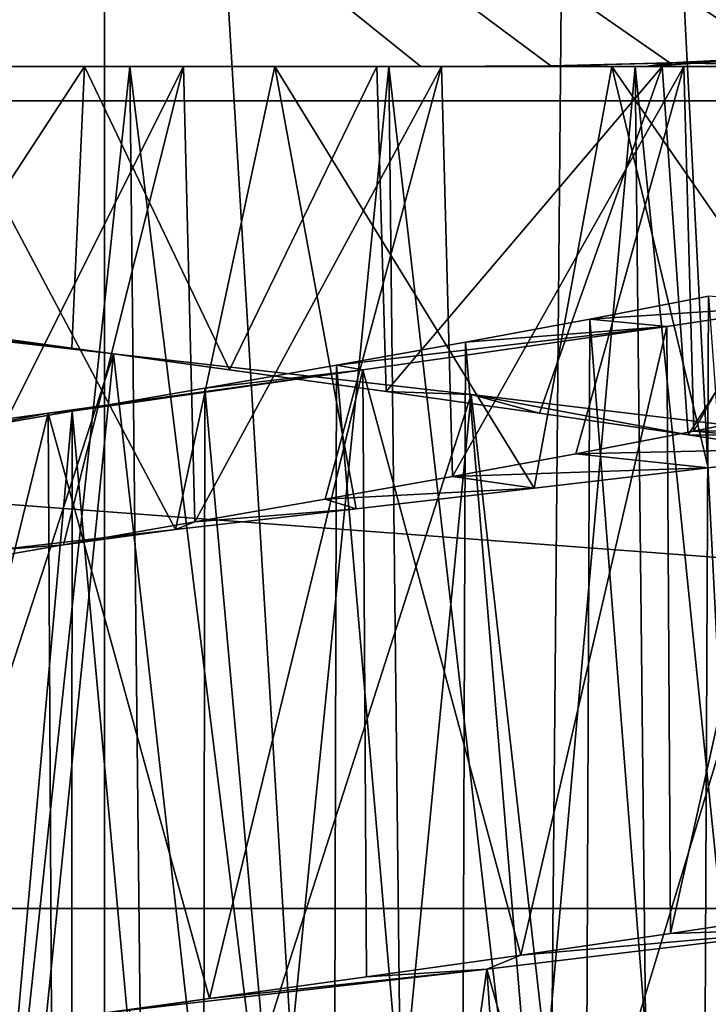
# Model space of a CAD drawing. Header units: millimetres. Extents: x -223 to 138, y -45 to 391.
# Tile 110 of 159: x -175.32 to -172.71, y 143.45 to 147.18. Entities that reach past the tile are written whole.
import ezdxf

# ---------------------------------------------------------------- set-up
doc = ezdxf.new("R2010")
doc.units = ezdxf.units.MM
doc.header["$LTSCALE"] = 81.481481
for name, color, linetype in [('123', 7, 'CONTINUOUS'), ('128', 7, 'CONTINUOUS'), ('133', 7, 'CONTINUOUS'), ('134', 7, 'CONTINUOUS'), ('135', 7, 'CONTINUOUS'), ('152', 7, 'CONTINUOUS'), ('153', 7, 'CONTINUOUS'), ('154', 7, 'CONTINUOUS'), ('175', 7, 'CONTINUOUS'), ('177', 7, 'CONTINUOUS'), ('178', 7, 'CONTINUOUS')]:
    doc.layers.add(name, color=color, linetype=linetype)

msp = doc.modelspace()

# ---------------------------------------------------------------- linework, layer by layer
at = {"layer": '123', "color": 7, "linetype": 'CONTINUOUS', "true_color": 0xaaaaaa}
for points in [[(-195.7655, 146.8705, -73.5), (-196, 150, -73.5), (-154.2345, 146.8705, -73.5), (-195.7655, 146.8705, -73.5)], [(-154.2345, 146.8705, -73.5), (-196, 150, -73.5), (-154, 150, -73.5), (-154.2345, 146.8705, -73.5)], [(-195.0672, 143.8108, -73.5), (-195.7655, 146.8705, -73.5), (-154.9328, 143.8108, -73.5), (-195.0672, 143.8108, -73.5)], [(-154.9328, 143.8108, -73.5), (-195.7655, 146.8705, -73.5), (-154.2345, 146.8705, -73.5), (-154.9328, 143.8108, -73.5)], [(-193.9207, 140.8893, -73.5), (-195.0672, 143.8108, -73.5), (-156.0793, 140.8893, -73.5), (-193.9207, 140.8893, -73.5)], [(-156.0793, 140.8893, -73.5), (-195.0672, 143.8108, -73.5), (-154.9328, 143.8108, -73.5), (-156.0793, 140.8893, -73.5)]]:
    msp.add_3dface(points, dxfattribs=at)
at = {"layer": '128', "color": 7, "linetype": 'CONTINUOUS', "true_color": 0xaaaaaa}
for points in [[(-176.5695, 129.0587, -49.8773), (-175.0023, 129, -50.0002), (-176.799, 155, -50.3447), (-176.5695, 129.0587, -49.8773)], [(-176.799, 155, -50.3447), (-175.0023, 129, -50.0002), (-175.0004, 155, -50.5), (-176.799, 155, -50.3447)], [(-175.0023, 129, -50.0002), (-173.4351, 129.0584, -49.8781), (-175.0004, 155, -50.5), (-175.0023, 129, -50.0002)], [(-175.0004, 155, -50.5), (-173.4351, 129.0584, -49.8781), (-173.2019, 155, -50.3449), (-175.0004, 155, -50.5)], [(-173.4351, 129.0584, -49.8781), (-171.8862, 129.2321, -49.5075), (-173.2019, 155, -50.3449), (-173.4351, 129.0584, -49.8781)], [(-173.2019, 155, -50.3449), (-171.8862, 129.2321, -49.5075), (-171.4565, 155, -49.884), (-173.2019, 155, -50.3449)]]:
    msp.add_3dface(points, dxfattribs=at)
at = {"layer": '133', "color": 7, "linetype": 'CONTINUOUS', "true_color": 0xaaaaaa}
for points in [[(-172.77, 145.6188, -35.9768), (-172.3489, 145.7048, -36.2408), (-171.4711, 145.6365, -33.9545), (-172.77, 145.6188, -35.9768)], [(-173.2163, 145.5329, -35.7599), (-172.77, 145.6188, -35.9768), (-172.0786, 145.5586, -33.6388), (-173.2163, 145.5329, -35.7599)], [(-172.0786, 145.5586, -33.6388), (-172.77, 145.6188, -35.9768), (-171.4711, 145.6365, -33.9545), (-172.0786, 145.5586, -33.6388)], [(-173.6833, 145.447, -35.5926), (-173.2163, 145.5329, -35.7599), (-172.7154, 145.4806, -33.3833), (-173.6833, 145.447, -35.5926)], [(-172.7154, 145.4806, -33.3833), (-173.2163, 145.5329, -35.7599), (-172.0786, 145.5586, -33.6388), (-172.7154, 145.4806, -33.3833)], [(-173.3743, 145.4025, -33.1914), (-173.6833, 145.447, -35.5926), (-172.7154, 145.4806, -33.3833), (-173.3743, 145.4025, -33.1914)], [(-174.1658, 145.3611, -35.4763), (-173.6833, 145.447, -35.5926), (-173.3743, 145.4025, -33.1914), (-174.1658, 145.3611, -35.4763)], [(-174.0484, 145.3245, -33.065), (-174.1658, 145.3611, -35.4763), (-173.3743, 145.4025, -33.1914), (-174.0484, 145.3245, -33.065)], [(-174.6585, 145.2751, -35.4127), (-174.1658, 145.3611, -35.4763), (-174.0484, 145.3245, -33.065), (-174.6585, 145.2751, -35.4127)], [(-174.7315, 145.2465, -33.0051), (-174.6585, 145.2751, -35.4127), (-174.0484, 145.3245, -33.065), (-174.7315, 145.2465, -33.0051)], [(-175.1561, 145.189, -35.4027), (-174.6585, 145.2751, -35.4127), (-174.7315, 145.2465, -33.0051), (-175.1561, 145.189, -35.4027)], [(-175.4171, 145.1686, -33.0125), (-175.1561, 145.189, -35.4027), (-174.7315, 145.2465, -33.0051), (-175.4171, 145.1686, -33.0125)], [(-175.6524, 145.1028, -35.4465), (-175.1561, 145.189, -35.4027), (-175.4171, 145.1686, -33.0125), (-175.6524, 145.1028, -35.4465)]]:
    msp.add_3dface(points, dxfattribs=at)
at = {"layer": '134', "color": 7, "linetype": 'CONTINUOUS', "true_color": 0xaaaaaa}
for points in [[(-175.7199, 146.015, -45.7549), (-175.1246, 145.9331, -45.7985), (-176.3238, 146.0674, -46.8736), (-175.7199, 146.015, -45.7549)], [(-176.3238, 146.0674, -46.8736), (-175.1246, 145.9331, -45.7985), (-174.9672, 145.9123, -46.9995), (-176.3238, 146.0674, -46.8736)], [(-175.1246, 145.9331, -45.7985), (-174.5271, 145.8511, -45.7806), (-174.9672, 145.9123, -46.9995), (-175.1246, 145.9331, -45.7985)], [(-174.5271, 145.8511, -45.7806), (-173.9346, 145.769, -45.7011), (-174.9672, 145.9123, -46.9995), (-174.5271, 145.8511, -45.7806)], [(-174.9672, 145.9123, -46.9995), (-173.9346, 145.769, -45.7011), (-173.613, 145.7573, -46.8611), (-174.9672, 145.9123, -46.9995)], [(-173.9346, 145.769, -45.7011), (-173.3539, 145.687, -45.5611), (-173.613, 145.7573, -46.8611), (-173.9346, 145.769, -45.7011)], [(-173.3539, 145.687, -45.5611), (-172.7907, 145.605, -45.3623), (-173.613, 145.7573, -46.8611), (-173.3539, 145.687, -45.5611)], [(-173.613, 145.7573, -46.8611), (-172.7907, 145.605, -45.3623), (-172.311, 145.6022, -46.4625), (-173.613, 145.7573, -46.8611)], [(-172.7907, 145.605, -45.3623), (-172.2504, 145.523, -45.1068), (-172.311, 145.6022, -46.4625), (-172.7907, 145.605, -45.3623)], [(-172.3136, 143.7992, -34.8597), (-172.858, 143.717, -34.6103), (-172.2534, 143.7369, -33.5618), (-172.3136, 143.7992, -34.8597)], [(-172.2534, 143.7369, -33.5618), (-173.425, 143.6349, -34.4183), (-173.5531, 143.5817, -33.1512), (-172.2534, 143.7369, -33.5618)], [(-172.858, 143.717, -34.6103), (-173.425, 143.6349, -34.4183), (-172.2534, 143.7369, -33.5618), (-172.858, 143.717, -34.6103)], [(-173.425, 143.6349, -34.4183), (-174.0086, 143.5527, -34.2856), (-173.5531, 143.5817, -33.1512), (-173.425, 143.6349, -34.4183)], [(-173.5531, 143.5817, -33.1512), (-174.6028, 143.4705, -34.2138), (-174.9078, 143.4265, -33.001), (-173.5531, 143.5817, -33.1512)], [(-174.0086, 143.5527, -34.2856), (-174.6028, 143.4705, -34.2138), (-173.5531, 143.5817, -33.1512), (-174.0086, 143.5527, -34.2856)], [(-174.6028, 143.4705, -34.2138), (-175.2012, 143.3884, -34.2036), (-174.9078, 143.4265, -33.001), (-174.6028, 143.4705, -34.2138)]]:
    msp.add_3dface(points, dxfattribs=at)
at = {"layer": '135', "color": 7, "linetype": 'CONTINUOUS', "true_color": 0xaaaaaa}
for points in [[(-175.4171, 145.1686, -33.0125), (-174.7315, 145.2465, -33.0051), (-175.6625, 147, -33.0314), (-175.4171, 145.1686, -33.0125)], [(-175.6625, 147, -33.0314), (-174.7315, 145.2465, -33.0051), (-174.3554, 147, -33.0298), (-175.6625, 147, -33.0314)], [(-174.7315, 145.2465, -33.0051), (-174.0484, 145.3245, -33.065), (-174.3554, 147, -33.0298), (-174.7315, 145.2465, -33.0051)], [(-174.0484, 145.3245, -33.065), (-173.3743, 145.4025, -33.1914), (-174.3554, 147, -33.0298), (-174.0484, 145.3245, -33.065)], [(-174.3554, 147, -33.0298), (-173.3743, 145.4025, -33.1914), (-173.0794, 147, -33.2686), (-174.3554, 147, -33.0298)], [(-173.3743, 145.4025, -33.1914), (-172.7154, 145.4806, -33.3833), (-173.0794, 147, -33.2686), (-173.3743, 145.4025, -33.1914)], [(-172.7154, 145.4806, -33.3833), (-172.0786, 145.5586, -33.6388), (-173.0794, 147, -33.2686), (-172.7154, 145.4806, -33.3833)], [(-173.0794, 147, -33.2686), (-172.0786, 145.5586, -33.6388), (-171.8649, 147, -33.7413), (-173.0794, 147, -33.2686)], [(-175.9718, 142.8268, -46.932), (-176.3238, 146.0674, -46.8736), (-174.9672, 145.9123, -46.9995), (-175.9718, 142.8268, -46.932)], [(-175.2878, 142.7487, -46.9937), (-175.9718, 142.8268, -46.932), (-174.9672, 145.9123, -46.9995), (-175.2878, 142.7487, -46.9937)], [(-174.6014, 142.6707, -46.9884), (-175.2878, 142.7487, -46.9937), (-174.9672, 145.9123, -46.9995), (-174.6014, 142.6707, -46.9884)], [(-174.6014, 142.6707, -46.9884), (-174.9672, 145.9123, -46.9995), (-173.613, 145.7573, -46.8611), (-174.6014, 142.6707, -46.9884)], [(-173.919, 142.5926, -46.9158), (-174.6014, 142.6707, -46.9884), (-173.613, 145.7573, -46.8611), (-173.919, 142.5926, -46.9158)], [(-173.2471, 142.5146, -46.7767), (-173.919, 142.5926, -46.9158), (-173.613, 145.7573, -46.8611), (-173.2471, 142.5146, -46.7767)], [(-173.2471, 142.5146, -46.7767), (-173.613, 145.7573, -46.8611), (-172.311, 145.6022, -46.4625), (-173.2471, 142.5146, -46.7767)], [(-172.5922, 142.4366, -46.5726), (-173.2471, 142.5146, -46.7767), (-172.311, 145.6022, -46.4625), (-172.5922, 142.4366, -46.5726)], [(-172.6768, 140.4852, -33.397), (-172.2534, 143.7369, -33.5618), (-173.5531, 143.5817, -33.1512), (-172.6768, 140.4852, -33.397)], [(-174.0099, 140.3289, -33.0707), (-173.5531, 143.5817, -33.1512), (-174.9078, 143.4265, -33.001), (-174.0099, 140.3289, -33.0707)], [(-174.0099, 140.3289, -33.0707), (-173.3354, 140.4071, -33.2011), (-173.5531, 143.5817, -33.1512), (-174.0099, 140.3289, -33.0707)], [(-173.3354, 140.4071, -33.2011), (-172.6768, 140.4852, -33.397), (-173.5531, 143.5817, -33.1512), (-173.3354, 140.4071, -33.2011)]]:
    msp.add_3dface(points, dxfattribs=at)
at = {"layer": '152', "color": 7, "linetype": 'CONTINUOUS', "true_color": 0xaaaaaa}
for points in [[(-175.8932, 147, -44.5124), (-175.3557, 142.7776, -44.5862), (-174.9051, 147, -44.5987), (-175.8932, 147, -44.5124)], [(-174.7011, 147, -35.4098), (-175.6524, 145.1028, -35.4465), (-175.6893, 147, -35.4519), (-174.7011, 147, -35.4098)], [(-175.1561, 145.189, -35.4027), (-175.6524, 145.1028, -35.4465), (-174.7011, 147, -35.4098), (-175.1561, 145.189, -35.4027)], [(-175.3557, 142.7776, -44.5862), (-174.8585, 142.6915, -44.5975), (-174.9051, 147, -44.5987), (-175.3557, 142.7776, -44.5862)], [(-174.6585, 145.2751, -35.4127), (-175.1561, 145.189, -35.4027), (-174.7011, 147, -35.4098), (-174.6585, 145.2751, -35.4127)], [(-174.8585, 142.6915, -44.5975), (-174.3626, 142.6054, -44.5553), (-174.9051, 147, -44.5987), (-174.8585, 142.6915, -44.5975)], [(-174.9051, 147, -44.5987), (-174.3626, 142.6054, -44.5553), (-173.9244, 147, -44.4724), (-174.9051, 147, -44.5987)], [(-173.7247, 147, -35.5804), (-174.6585, 145.2751, -35.4127), (-174.7011, 147, -35.4098), (-173.7247, 147, -35.5804)], [(-174.1658, 145.3611, -35.4763), (-174.6585, 145.2751, -35.4127), (-173.7247, 147, -35.5804), (-174.1658, 145.3611, -35.4763)], [(-174.3626, 142.6054, -44.5553), (-173.8735, 142.5191, -44.4599), (-173.9244, 147, -44.4724), (-174.3626, 142.6054, -44.5553)], [(-173.6833, 145.447, -35.5926), (-174.1658, 145.3611, -35.4763), (-173.7247, 147, -35.5804), (-173.6833, 145.447, -35.5926)], [(-173.8735, 142.5191, -44.4599), (-173.3979, 142.4329, -44.3119), (-173.9244, 147, -44.4724), (-173.8735, 142.5191, -44.4599)], [(-173.9244, 147, -44.4724), (-173.3979, 142.4329, -44.3119), (-172.9919, 147, -44.1383), (-173.9244, 147, -44.4724)], [(-172.8074, 147, -35.9562), (-173.6833, 145.447, -35.5926), (-173.7247, 147, -35.5804), (-172.8074, 147, -35.9562)], [(-173.2163, 145.5329, -35.7599), (-173.6833, 145.447, -35.5926), (-172.8074, 147, -35.9562), (-173.2163, 145.5329, -35.7599)], [(-173.3979, 142.4329, -44.3119), (-172.9415, 142.3468, -44.1134), (-172.9919, 147, -44.1383), (-173.3979, 142.4329, -44.3119)], [(-172.77, 145.6188, -35.9768), (-173.2163, 145.5329, -35.7599), (-172.8074, 147, -35.9562), (-172.77, 145.6188, -35.9768)], [(-172.9415, 142.3468, -44.1134), (-172.5093, 142.2607, -43.8671), (-172.9919, 147, -44.1383), (-172.9415, 142.3468, -44.1134)], [(-172.9919, 147, -44.1383), (-172.5093, 142.2607, -43.8671), (-172.1547, 147, -43.6144), (-172.9919, 147, -44.1383)], [(-171.9947, 147, -36.5175), (-172.77, 145.6188, -35.9768), (-172.8074, 147, -35.9562), (-171.9947, 147, -36.5175)], [(-172.3489, 145.7048, -36.2408), (-172.77, 145.6188, -35.9768), (-171.9947, 147, -36.5175), (-172.3489, 145.7048, -36.2408)], [(-172.7139, 146.1299, -36.0083), (-172.7395, 140.6248, -35.9937), (-173.163, 146.0429, -35.7829), (-172.7139, 146.1299, -36.0083)], [(-172.3194, 140.7111, -36.2621), (-172.7395, 140.6248, -35.9937), (-172.7139, 146.1299, -36.0083), (-172.3194, 140.7111, -36.2621)], [(-173.163, 146.0429, -35.7829), (-173.1861, 140.5386, -35.7729), (-173.6344, 145.9559, -35.6077), (-173.163, 146.0429, -35.7829)], [(-172.7395, 140.6248, -35.9937), (-173.1861, 140.5386, -35.7729), (-173.163, 146.0429, -35.7829), (-172.7395, 140.6248, -35.9937)], [(-173.6344, 145.9559, -35.6077), (-173.6532, 140.4525, -35.6019), (-174.1222, 145.8688, -35.4847), (-173.6344, 145.9559, -35.6077)], [(-173.1861, 140.5386, -35.7729), (-173.6532, 140.4525, -35.6019), (-173.6344, 145.9559, -35.6077), (-173.1861, 140.5386, -35.7729)], [(-174.1222, 145.8688, -35.4847), (-174.1359, 140.3664, -35.482), (-174.6206, 145.7817, -35.4157), (-174.1222, 145.8688, -35.4847)], [(-173.6532, 140.4525, -35.6019), (-174.1359, 140.3664, -35.482), (-174.1222, 145.8688, -35.4847), (-173.6532, 140.4525, -35.6019)], [(-174.6206, 145.7817, -35.4157), (-174.629, 140.2802, -35.415), (-175.1237, 145.6946, -35.4019), (-174.6206, 145.7817, -35.4157)], [(-174.1359, 140.3664, -35.482), (-174.629, 140.2802, -35.415), (-174.6206, 145.7817, -35.4157), (-174.1359, 140.3664, -35.482)], [(-175.1237, 145.6946, -35.4019), (-175.6223, 140.108, -35.4426), (-175.6248, 145.6076, -35.4429), (-175.1237, 145.6946, -35.4019)], [(-175.1265, 140.1941, -35.402), (-175.6223, 140.108, -35.4426), (-175.1237, 145.6946, -35.4019), (-175.1265, 140.1941, -35.402)], [(-174.629, 140.2802, -35.415), (-175.1265, 140.1941, -35.402), (-175.1237, 145.6946, -35.4019), (-174.629, 140.2802, -35.415)]]:
    msp.add_3dface(points, dxfattribs=at)
at = {"layer": '153', "color": 7, "linetype": 'CONTINUOUS', "true_color": 0xaaaaaa}
for points in [[(-172.7139, 146.1299, -36.0083), (-173.163, 146.0429, -35.7829), (-172.3267, 146.0972, -34.8528), (-172.7139, 146.1299, -36.0083)], [(-172.3267, 146.0972, -34.8528), (-173.163, 146.0429, -35.7829), (-172.8719, 146.015, -34.6048), (-172.3267, 146.0972, -34.8528)], [(-173.163, 146.0429, -35.7829), (-173.6344, 145.9559, -35.6077), (-172.8719, 146.015, -34.6048), (-173.163, 146.0429, -35.7829)], [(-173.6344, 145.9559, -35.6077), (-174.1222, 145.8688, -35.4847), (-172.8719, 146.015, -34.6048), (-173.6344, 145.9559, -35.6077)], [(-172.8719, 146.015, -34.6048), (-174.1222, 145.8688, -35.4847), (-174.023, 145.8507, -34.283), (-172.8719, 146.015, -34.6048)], [(-174.1222, 145.8688, -35.4847), (-174.6206, 145.7817, -35.4157), (-174.023, 145.8507, -34.283), (-174.1222, 145.8688, -35.4847)], [(-174.023, 145.8507, -34.283), (-175.1237, 145.6946, -35.4019), (-175.2146, 145.6866, -34.2043), (-174.023, 145.8507, -34.283)], [(-174.6206, 145.7817, -35.4157), (-175.1237, 145.6946, -35.4019), (-174.023, 145.8507, -34.283), (-174.6206, 145.7817, -35.4157)], [(-175.2146, 145.6866, -34.2043), (-175.6248, 145.6076, -35.4429), (-176.3961, 145.5226, -34.3706), (-175.2146, 145.6866, -34.2043)], [(-175.1237, 145.6946, -35.4019), (-175.6248, 145.6076, -35.4429), (-175.2146, 145.6866, -34.2043), (-175.1237, 145.6946, -35.4019)]]:
    msp.add_3dface(points, dxfattribs=at)
at = {"layer": '154', "color": 7, "linetype": 'CONTINUOUS', "true_color": 0xaaaaaa}
for points in [[(-175.0758, 147, -45.7993), (-175.7199, 146.015, -45.7549), (-176.1877, 147, -45.6769), (-175.0758, 147, -45.7993)], [(-175.1246, 145.9331, -45.7985), (-175.7199, 146.015, -45.7549), (-175.0758, 147, -45.7993), (-175.1246, 145.9331, -45.7985)], [(-174.5271, 145.8511, -45.7806), (-175.1246, 145.9331, -45.7985), (-175.0758, 147, -45.7993), (-174.5271, 145.8511, -45.7806)], [(-173.9692, 147, -45.7074), (-174.5271, 145.8511, -45.7806), (-175.0758, 147, -45.7993), (-173.9692, 147, -45.7074)], [(-173.9346, 145.769, -45.7011), (-174.5271, 145.8511, -45.7806), (-173.9692, 147, -45.7074), (-173.9346, 145.769, -45.7011)], [(-172.8889, 147, -45.402), (-173.9346, 145.769, -45.7011), (-173.9692, 147, -45.7074), (-172.8889, 147, -45.402)], [(-173.3539, 145.687, -45.5611), (-173.9346, 145.769, -45.7011), (-172.8889, 147, -45.402), (-173.3539, 145.687, -45.5611)], [(-172.7907, 145.605, -45.3623), (-173.3539, 145.687, -45.5611), (-172.8889, 147, -45.402), (-172.7907, 145.605, -45.3623)], [(-171.8954, 147, -44.8988), (-172.7907, 145.605, -45.3623), (-172.8889, 147, -45.402), (-171.8954, 147, -44.8988)], [(-172.2504, 145.523, -45.1068), (-172.7907, 145.605, -45.3623), (-171.8954, 147, -44.8988), (-172.2504, 145.523, -45.1068)], [(-172.858, 143.717, -34.6103), (-172.3267, 146.0972, -34.8528), (-172.8719, 146.015, -34.6048), (-172.858, 143.717, -34.6103)], [(-172.858, 143.717, -34.6103), (-172.3136, 143.7992, -34.8597), (-172.3267, 146.0972, -34.8528), (-172.858, 143.717, -34.6103)], [(-173.425, 143.6349, -34.4183), (-172.8719, 146.015, -34.6048), (-174.023, 145.8507, -34.283), (-173.425, 143.6349, -34.4183)], [(-173.425, 143.6349, -34.4183), (-172.858, 143.717, -34.6103), (-172.8719, 146.015, -34.6048), (-173.425, 143.6349, -34.4183)], [(-174.6028, 143.4705, -34.2138), (-174.023, 145.8507, -34.283), (-175.2146, 145.6866, -34.2043), (-174.6028, 143.4705, -34.2138)], [(-174.6028, 143.4705, -34.2138), (-174.0086, 143.5527, -34.2856), (-174.023, 145.8507, -34.283), (-174.6028, 143.4705, -34.2138)], [(-174.0086, 143.5527, -34.2856), (-173.425, 143.6349, -34.4183), (-174.023, 145.8507, -34.283), (-174.0086, 143.5527, -34.2856)], [(-175.7971, 143.3063, -34.2552), (-175.2146, 145.6866, -34.2043), (-176.3961, 145.5226, -34.3706), (-175.7971, 143.3063, -34.2552)], [(-175.7971, 143.3063, -34.2552), (-175.2012, 143.3884, -34.2036), (-175.2146, 145.6866, -34.2043), (-175.7971, 143.3063, -34.2552)], [(-175.2012, 143.3884, -34.2036), (-174.6028, 143.4705, -34.2138), (-175.2146, 145.6866, -34.2043), (-175.2012, 143.3884, -34.2036)]]:
    msp.add_3dface(points, dxfattribs=at)
at = {"layer": '175', "color": 7, "linetype": 'CONTINUOUS', "true_color": 0xaaaaaa}
for points in [[(-176.1964, 147, -49.5), (-173.8036, 147, -49.5), (-176.1964, 147, -30.5), (-176.1964, 147, -49.5)], [(-176.1964, 147, -30.5), (-173.8036, 147, -49.5), (-173.8036, 147, -30.5), (-176.1964, 147, -30.5)], [(-173.8036, 147, -30.5), (-173.8036, 147, -49.5), (-172.9474, 147, -49.3521), (-173.8036, 147, -30.5)], [(-172.9537, 147, -30.6461), (-173.8036, 147, -30.5), (-172.9474, 147, -49.3521), (-172.9537, 147, -30.6461)], [(-172.1253, 147, -30.8666), (-172.9537, 147, -30.6461), (-172.9474, 147, -49.3521), (-172.1253, 147, -30.8666)], [(-172.1156, 147, -49.1302), (-172.1253, 147, -30.8666), (-172.9474, 147, -49.3521), (-172.1156, 147, -49.1302)]]:
    msp.add_3dface(points, dxfattribs=at)
at = {"layer": '177', "color": 7, "linetype": 'CONTINUOUS', "true_color": 0xaaaaaa}
for points in [[(-180.031, 152, -30.5), (-176.1964, 147, -30.5), (-173.8036, 147, -30.5), (-180.031, 152, -30.5)], [(-180.031, 152, -30.5), (-173.8036, 147, -30.5), (-173.3106, 147.0027, -30.5), (-180.031, 152, -30.5)], [(-171.4323, 147.1803, -30.5), (-180.031, 152, -30.5), (-171.464, 147.1727, -30.5), (-171.4323, 147.1803, -30.5)], [(-171.464, 147.1727, -30.5), (-180.031, 152, -30.5), (-171.7613, 147.113, -30.5), (-171.464, 147.1727, -30.5)], [(-171.7613, 147.113, -30.5), (-180.031, 152, -30.5), (-172.0896, 147.0673, -30.5), (-171.7613, 147.113, -30.5)], [(-172.0896, 147.0673, -30.5), (-180.031, 152, -30.5), (-172.3071, 147.0458, -30.5), (-172.0896, 147.0673, -30.5)], [(-172.3071, 147.0458, -30.5), (-180.031, 152, -30.5), (-172.4544, 147.0344, -30.5), (-172.3071, 147.0458, -30.5)], [(-172.4544, 147.0344, -30.5), (-180.031, 152, -30.5), (-172.8604, 147.0134, -30.5), (-172.4544, 147.0344, -30.5)], [(-172.8604, 147.0134, -30.5), (-180.031, 152, -30.5), (-173.3106, 147.0027, -30.5), (-172.8604, 147.0134, -30.5)]]:
    msp.add_3dface(points, dxfattribs=at)
at = {"layer": '178', "color": 7, "linetype": 'CONTINUOUS', "true_color": 0xaaaaaa}
for points in [[(-172.1156, 147, -49.1302), (-172.9474, 147, -49.3521), (-172.3075, 147.0458, -49.5), (-172.1156, 147, -49.1302)], [(-172.3075, 147.0458, -49.5), (-172.9474, 147, -49.3521), (-172.433, 147.0359, -49.5), (-172.3075, 147.0458, -49.5)], [(-172.433, 147.0359, -49.5), (-172.9474, 147, -49.3521), (-172.8408, 147.0141, -49.5001), (-172.433, 147.0359, -49.5)], [(-172.1253, 147, -30.8666), (-172.4544, 147.0344, -30.5), (-172.8604, 147.0134, -30.5), (-172.1253, 147, -30.8666)], [(-172.9474, 147, -49.3521), (-173.8036, 147, -49.5), (-173.2951, 147.003, -49.5001), (-172.9474, 147, -49.3521)], [(-173.8036, 147, -30.5), (-172.9537, 147, -30.6461), (-173.3106, 147.0027, -30.5), (-173.8036, 147, -30.5)], [(-172.9537, 147, -30.6461), (-172.8604, 147.0134, -30.5), (-173.3106, 147.0027, -30.5), (-172.9537, 147, -30.6461)], [(-172.8408, 147.0141, -49.5001), (-172.9474, 147, -49.3521), (-173.2951, 147.003, -49.5001), (-172.8408, 147.0141, -49.5001)], [(-172.9537, 147, -30.6461), (-172.1253, 147, -30.8666), (-172.8604, 147.0134, -30.5), (-172.9537, 147, -30.6461)]]:
    msp.add_3dface(points, dxfattribs=at)

doc.saveas('drawing.dxf')
